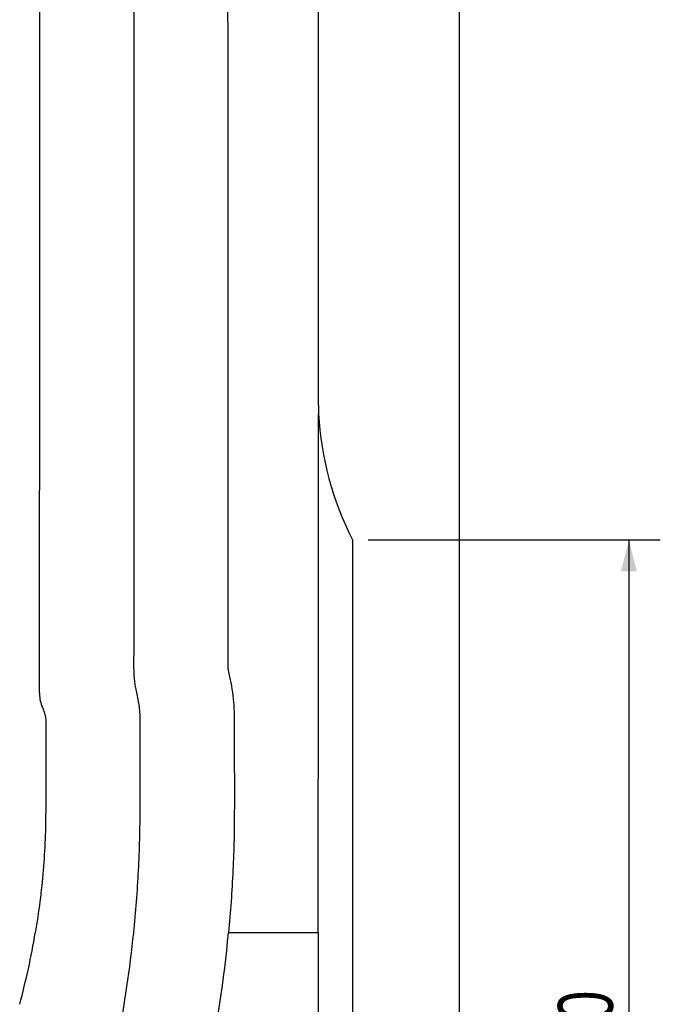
# Model space of a CAD drawing. Header units: millimetres. Extents: x 8 to 862, y 8 to 585.
# Tile 14 of 84: x 151 to 192, y 204 to 266. Entities that reach past the tile are written whole.
import ezdxf

# ---------------------------------------------------------------- set-up
doc = ezdxf.new("R2010")
doc.units = ezdxf.units.MM
doc.layers.add('DIMENSIONS', color=2, linetype='Continuous')
doc.layers.add('OUTLINE', color=7, linetype='Continuous', lineweight=25)
doc.styles.add('SLDTEXTSTYLE0', font='TXT', dxfattribs={"width": 0.75})
doc.dimstyles.new('SLDDIMSTYLE2', dxfattribs={"dimtxt": 3.5, "dimasz": 2, "dimexe": 0, "dimexo": 0.0625, "dimgap": 0.875, "dimtad": 1, "dimrnd": 1e-09, "dimzin": 12, "dimdsep": 46, "dimtxsty": 'SLDTEXTSTYLE0', "dimsah": 1, "dimcen": 0.09, "dimadec": 0, "dimazin": 3, "dimtfac": 1, "dimtofl": 0, "dimtmove": 0, "dimatfit": 3, "dimfxl": 0, "dimfrac": 2, "dimtolj": 1, "dimtzin": 12, "dimarcsym": 0})

# ---------------------------------------------------------------- blocks, each defined once
blk = doc.blocks.new('_D_56')
at = {"layer": 'DIMENSIONS'}
for p, q in [((173.543, 233.087), (192.115, 233.087)), ((190.115, 233.087), (190.115, 173.087)), ((177.063, 173.087), (192.115, 173.087))]:
    blk.add_line(p, q, dxfattribs=at)
for points in [[(190.115, 233.087), (189.615, 231.087), (190.615, 231.087)], [(190.115, 173.087), (190.615, 175.087), (189.615, 175.087)]]:
    blk.add_solid(points, dxfattribs=at)
at = {"layer": 'DIMENSIONS', "insert": (185.603, 200.501), "char_height": 3.5, "attachment_point": 1, "rotation": 90, "style": 'SLDTEXTSTYLE0'}
blk.add_mtext('60', dxfattribs=at)

msp = doc.modelspace()

# ---------------------------------------------------------------- linework, layer by layer
at = {"layer": 'OUTLINE'}
for p, q in [((179.33425, 429.83342), (179.33425, 173.08726)), ((170.35918, 360.74586), (170.35918, 242.17482)), ((170.35918, 242.17482), (170.38765, 241.10811)), ((152.63416, 223.35935), (152.63412, 234.03726)), ((172.543, 233.08726), (172.543, 173.08726)), ((164.62246, 224.90177), (164.63679, 224.78181)), ((153.03417, 221.53726), (153.03418, 216.03726)), ((170.35918, 208.08726), (164.65699, 208.08726)), ((170.35918, 208.08726), (170.35918, 173.08726))]:
    msp.add_line(p, q, dxfattribs=at)
at = {"layer": 'OUTLINE', "flags": 128}
msp.add_lwpolyline([(152.63412, 234.03726), (152.63412, 234.63815), (152.63412, 235.23905), (152.63412, 236.23726)], dxfattribs=at)
at = {"layer": 'OUTLINE'}
for centre, radius, start, end in [((190.35918, 242.17482), 20, 183.0573633, 207.0249267), ((105.03418, 216.03726), 48, 344.9052129, 350.4664561), ((81.06604, 216.03726), 77.96815, 349.0781656, 354.147681), ((81.06604, 216.03726), 83.96815, 348.4245773, 354.5671691)]:
    msp.add_arc(centre, radius, start, end, dxfattribs=at)
for centre, ratio, start_param, end_param in [((-9102.11416, 306.46034), 0.26794919, 4.71002918, 4.71301609), ((9425.38252, 306.46034), 0.26794919, 1.57016922, 1.57315612), ((-12409.0284, 306.46034), 0.36397023, 4.70954268, 4.71049809), ((-9101.71416, 306.46034), 0.26794919, 4.7097727, 4.70993184), ((9425.78252, 306.46034), 0.26794919, 1.57325347, 1.57341261)]:
    msp.add_ellipse(centre, major_axis=(0, 34561.72333), ratio=ratio, start_param=start_param, end_param=end_param, dxfattribs=at)
for points, knots in [([(152.63394, 329.35441), (152.63392, 317.59607), (152.63388, 294.07939), (152.634, 263.04033), (152.63408, 243.75963), (152.63412, 236.23726)], [0, 0, 0, 0, 0.37882373, 0.757647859, 1, 1, 1, 1]), ([(158.82583, 223.3803), (158.79819, 223.50435), (158.74291, 223.75246), (158.68799, 224.13175), (158.65227, 224.51515), (158.64803, 224.7729), (158.64591, 224.90177)], [0, 0, 0, 0, 0.2482473, 0.49649165, 0.74824574, 1, 1, 1, 1]), ([(164.63679, 224.78181), (164.69607, 224.5173), (164.81461, 223.98828), (164.93278, 223.17947), (165.01, 222.36185), (165.01975, 221.81212), (165.02463, 221.53726)], [0, 0, 0, 0, 0.24824316, 0.49648859, 0.74824353, 1, 1, 1, 1]), ([(152.63416, 223.35935), (152.64099, 223.22088), (152.65485, 222.93993), (152.74638, 222.5886), (152.8331, 222.38486), (152.86405, 222.31217)], [0, 0, 0, 0, 0.384647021, 0.780449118, 1, 1, 1, 1]), ([(159.04374, 221.53726), (159.04125, 221.69119), (159.03626, 221.99907), (158.99381, 222.46137), (158.92757, 222.92308), (158.85974, 223.22789), (158.82583, 223.3803)], [0, 0, 0, 0, 0.24824606, 0.49648892, 0.74824509, 1, 1, 1, 1]), ([(152.86405, 222.31217), (152.87157, 222.29545), (152.92112, 222.18533), (152.9915, 221.96926), (153.03047, 221.72293), (153.03337, 221.5774), (153.03417, 221.53726)], [0, 0, 0, 0, 0.068858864, 0.453478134, 0.84925983, 1, 1, 1, 1]), ([(153.03418, 216.03726), (153.02631, 215.37399), (153.01058, 214.04744), (152.88077, 212.05668), (152.6795, 210.06721), (152.474, 208.74724), (152.37125, 208.08726)], [0, 0, 0, 0, 0.24913338, 0.49826731, 0.74913375, 1, 1, 1, 1]), ([(158.62782, 208.08726), (158.69109, 208.74707), (158.81764, 210.06668), (158.94258, 212.05315), (159.02402, 214.04362), (159.03467, 215.37271), (159.04, 216.03726)], [0, 0, 0, 0, 0.249673, 0.49934662, 0.74967327, 1, 1, 1, 1]), ([(165.02836, 216.03726), (165.02435, 215.37453), (165.01631, 214.04906), (164.94374, 212.06052), (164.83069, 210.07238), (164.71489, 208.74897), (164.65699, 208.08726)], [0, 0, 0, 0, 0.24971938, 0.49943876, 0.74971949, 1, 1, 1, 1])]:
    msp.add_open_spline(points, degree=3, knots=knots, dxfattribs=at)

# ---------------------------------------------------------------- dimensions: what is measured, and where the dimension line sits
at = {"layer": 'DIMENSIONS'}
dim = msp.add_linear_dim(base=(190.11489, 173.08726), p1=(172.543, 233.08726), p2=(176.06286, 173.08726), angle=90, dimstyle='SLDDIMSTYLE2', dxfattribs=at)
dim.commit()
dim.dimension.update_dxf_attribs({"geometry": '_D_56', "text_midpoint": (190.11489, 203.08726), "dimtype": 160})

doc.saveas('drawing.dxf')
